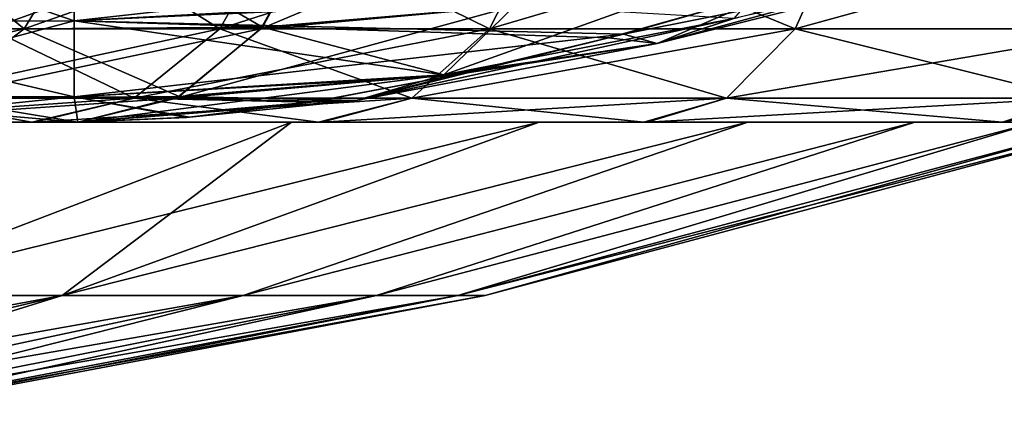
# Model space of a CAD drawing. Header units: millimetres. Extents: x -44.7 to 52.5, y -25.6 to 0.
# Tile 47 of 256: x -23.679 to -22.196, y -25.449 to -24.846. Entities that reach past the tile are written whole.
import ezdxf

# ---------------------------------------------------------------- set-up
doc = ezdxf.new("R2010")
doc.units = ezdxf.units.MM
doc.header["$LTSCALE"] = 65.185185
for name, color, linetype in [('17', 7, 'CONTINUOUS'), ('18', 7, 'CONTINUOUS'), ('2', 7, 'CONTINUOUS'), ('24', 7, 'CONTINUOUS'), ('25', 7, 'CONTINUOUS'), ('310', 7, 'CONTINUOUS'), ('311', 7, 'CONTINUOUS'), ('314', 7, 'CONTINUOUS'), ('315', 7, 'CONTINUOUS'), ('406', 7, 'CONTINUOUS'), ('407', 7, 'CONTINUOUS'), ('408', 7, 'CONTINUOUS'), ('409', 7, 'CONTINUOUS')]:
    doc.layers.add(name, color=color, linetype=linetype)

msp = doc.modelspace()

# ---------------------------------------------------------------- linework, layer by layer
at = {"layer": '17', "linetype": 'Continuous'}
for points in [[(-23.5975, -24.8476, -36.5802), (-23.5975, -24.6603, -37.0852), (-22.5232, -24.7974, -36.7392), (-23.5975, -24.8476, -36.5802)], [(-22.7925, -24.8731, -36.4888), (-23.5975, -24.8476, -36.5802), (-22.5232, -24.7974, -36.7392), (-22.7925, -24.8731, -36.4888)], [(-23.5975, -24.962, -36.0508), (-23.5975, -24.8476, -36.5802), (-23.0303, -24.9303, -36.2393), (-23.5975, -24.962, -36.0508)], [(-23.0303, -24.9303, -36.2393), (-23.5975, -24.8476, -36.5802), (-22.7925, -24.8731, -36.4888), (-23.0303, -24.9303, -36.2393)], [(-23.2404, -24.9697, -35.9937), (-23.5975, -24.962, -36.0508), (-23.0303, -24.9303, -36.2393), (-23.2404, -24.9697, -35.9937)], [(-23.5918, -25, -35.5153), (-23.5975, -24.962, -36.0508), (-23.4281, -24.9927, -35.7502), (-23.5918, -25, -35.5153)], [(-23.4281, -24.9927, -35.7502), (-23.5975, -24.962, -36.0508), (-23.2404, -24.9697, -35.9937), (-23.4281, -24.9927, -35.7502)]]:
    msp.add_3dface(points, dxfattribs=at)
at = {"layer": '18', "linetype": 'Continuous'}
for points in [[(-24.085, -24.8478, -36.5536), (-24.1389, -24.6603, -37.0563), (-23.5975, -24.8476, -36.5802), (-24.085, -24.8478, -36.5536)], [(-23.5975, -24.8476, -36.5802), (-24.1389, -24.6603, -37.0563), (-23.5975, -24.6603, -37.0852), (-23.5975, -24.8476, -36.5802)], [(-23.5975, -24.962, -36.0508), (-24.085, -24.8478, -36.5536), (-23.5975, -24.8476, -36.5802), (-23.5975, -24.962, -36.0508)], [(-24.0289, -24.9617, -36.0296), (-24.085, -24.8478, -36.5536), (-23.5975, -24.962, -36.0508), (-24.0289, -24.9617, -36.0296)], [(-23.5918, -25, -35.5153), (-23.9711, -25, -35.4949), (-24.0289, -24.9617, -36.0296), (-23.5918, -25, -35.5153)], [(-23.5918, -25, -35.5153), (-24.0289, -24.9617, -36.0296), (-23.5975, -24.962, -36.0508), (-23.5918, -25, -35.5153)]]:
    msp.add_3dface(points, dxfattribs=at)
at = {"layer": '2', "linetype": 'Continuous'}
for points in [[(-24.0287, -25, -29.1448), (-23.6614, -25, -28.5779), (-23.6935, -25, -27.2679), (-24.0287, -25, -29.1448)], [(-23.6572, -25, 28.5723), (-24.0253, -25, 29.1388), (-23.6935, -25, 27.2679), (-23.6572, -25, 28.5723)], [(-23.5918, -25, -35.5153), (-23.9695, -25, -34.9576), (-23.9711, -25, -35.4949), (-23.5918, -25, -35.5153)], [(-23.5918, -25, 35.5153), (-23.9685, -25, 35.4952), (-23.9711, -25, 34.9546), (-23.5918, -25, 35.5153)], [(-23.6935, -25, -27.2679), (-23.6614, -25, -28.5779), (-23.2701, -25, -26.9236), (-23.6935, -25, -27.2679)], [(-23.2701, -25, 26.9236), (-23.6572, -25, 28.5723), (-23.6935, -25, 27.2679), (-23.2701, -25, 26.9236)], [(-23.2701, -25, 21.0764), (-23.6935, -25, 20.7321), (-23.2701, -25, -21.0764), (-23.2701, -25, 21.0764)], [(-23.2701, -25, -21.0764), (-23.6935, -25, 20.7321), (-23.6935, -25, -20.7321), (-23.2701, -25, -21.0764)], [(-23.6614, -25, -28.5779), (-23.2292, -25, -28.056), (-23.2701, -25, -26.9236), (-23.6614, -25, -28.5779)], [(-23.2244, -25, 28.0509), (-23.6572, -25, 28.5723), (-23.2701, -25, 26.9236), (-23.2244, -25, 28.0509)], [(-23.2701, -25, -26.9236), (-23.2292, -25, -28.056), (-22.8969, -25, -26.5238), (-23.2701, -25, -26.9236)], [(-22.8969, -25, 26.5238), (-23.2244, -25, 28.0509), (-23.2701, -25, 26.9236), (-22.8969, -25, 26.5238)], [(-22.8969, -25, 21.4762), (-23.2701, -25, 21.0764), (-22.8969, -25, -21.4762), (-22.8969, -25, 21.4762)], [(-22.8969, -25, -21.4762), (-23.2701, -25, 21.0764), (-23.2701, -25, -21.0764), (-22.8969, -25, -21.4762)], [(-23.2292, -25, -28.056), (-22.7395, -25, -27.5892), (-22.8969, -25, -26.5238), (-23.2292, -25, -28.056)], [(-22.7341, -25, 27.5847), (-23.2244, -25, 28.0509), (-22.8969, -25, 26.5238), (-22.7341, -25, 27.5847)], [(-22.8969, -25, -26.5238), (-22.7395, -25, -27.5892), (-22.5826, -25, -26.0785), (-22.8969, -25, -26.5238)], [(-22.5826, -25, 26.0785), (-22.7341, -25, 27.5847), (-22.8969, -25, 26.5238), (-22.5826, -25, 26.0785)], [(-22.5826, -25, 21.9215), (-22.8969, -25, 21.4762), (-22.5826, -25, -21.9215), (-22.5826, -25, 21.9215)], [(-22.5826, -25, -21.9215), (-22.8969, -25, 21.4762), (-22.8969, -25, -21.4762), (-22.5826, -25, -21.9215)], [(-22.7395, -25, -27.5892), (-22.1992, -25, -27.1827), (-22.5826, -25, -26.0785), (-22.7395, -25, -27.5892)], [(-22.1934, -25, 27.1789), (-22.7341, -25, 27.5847), (-22.3313, -25, 25.5938), (-22.1934, -25, 27.1789)], [(-22.3313, -25, 25.5938), (-22.7341, -25, 27.5847), (-22.5826, -25, 26.0785), (-22.3313, -25, 25.5938)], [(-22.5826, -25, -26.0785), (-22.1992, -25, -27.1827), (-22.3313, -25, -25.5938), (-22.5826, -25, -26.0785)], [(-22.3313, -25, 22.4062), (-22.5826, -25, 21.9215), (-22.3313, -25, -22.4062), (-22.3313, -25, 22.4062)], [(-22.3313, -25, -22.4062), (-22.5826, -25, 21.9215), (-22.5826, -25, -21.9215), (-22.3313, -25, -22.4062)], [(-22.3313, -25, -25.5938), (-22.1992, -25, -27.1827), (-22.1483, -25, -25.0787), (-22.3313, -25, -25.5938)], [(-22.1483, -25, 25.0787), (-22.1934, -25, 27.1789), (-22.3313, -25, 25.5938), (-22.1483, -25, 25.0787)], [(-22.1483, -25, 22.9213), (-22.3313, -25, 22.4062), (-22.1483, -25, -22.9213), (-22.1483, -25, 22.9213)], [(-22.1483, -25, -22.9213), (-22.3313, -25, 22.4062), (-22.3313, -25, -22.4062), (-22.1483, -25, -22.9213)], [(-22.1992, -25, -27.1827), (-21.6133, -25, -26.8415), (-22.1483, -25, -25.0787), (-22.1992, -25, -27.1827)]]:
    msp.add_3dface(points, dxfattribs=at)
at = {"layer": '24', "linetype": 'Continuous'}
for points in [[(-24.0816, -24.8478, 36.554), (-23.5975, -24.6603, 37.0852), (-24.1351, -24.6603, 37.0567), (-24.0816, -24.8478, 36.554)], [(-23.5975, -24.8476, 36.5802), (-23.5975, -24.6603, 37.0852), (-24.0816, -24.8478, 36.554), (-23.5975, -24.8476, 36.5802)], [(-24.0259, -24.9617, 36.0299), (-23.5975, -24.8476, 36.5802), (-24.0816, -24.8478, 36.554), (-24.0259, -24.9617, 36.0299)], [(-23.5975, -24.962, 36.0508), (-23.5975, -24.8476, 36.5802), (-24.0259, -24.9617, 36.0299), (-23.5975, -24.962, 36.0508)], [(-23.9685, -25, 35.4952), (-23.5975, -24.962, 36.0508), (-24.0259, -24.9617, 36.0299), (-23.9685, -25, 35.4952)], [(-23.9685, -25, 35.4952), (-23.5918, -25, 35.5153), (-23.5975, -24.962, 36.0508), (-23.9685, -25, 35.4952)]]:
    msp.add_3dface(points, dxfattribs=at)
at = {"layer": '25', "linetype": 'Continuous'}
for points in [[(-23.5975, -24.6603, 37.0852), (-23.5975, -24.8476, 36.5802), (-22.1787, -24.6904, 37.0173), (-23.5975, -24.6603, 37.0852)], [(-22.1787, -24.6904, 37.0173), (-23.5975, -24.8476, 36.5802), (-22.4924, -24.7881, 36.766), (-22.1787, -24.6904, 37.0173)], [(-22.4924, -24.7881, 36.766), (-23.5975, -24.8476, 36.5802), (-22.7701, -24.8672, 36.5108), (-22.4924, -24.7881, 36.766)], [(-23.5975, -24.8476, 36.5802), (-23.5975, -24.962, 36.0508), (-22.7701, -24.8672, 36.5108), (-23.5975, -24.8476, 36.5802)], [(-22.7701, -24.8672, 36.5108), (-23.5975, -24.962, 36.0508), (-23.015, -24.927, 36.2562), (-22.7701, -24.8672, 36.5108)], [(-23.015, -24.927, 36.2562), (-23.5975, -24.962, 36.0508), (-23.2311, -24.9682, 36.0052), (-23.015, -24.927, 36.2562)], [(-23.5975, -24.962, 36.0508), (-23.5918, -25, 35.5153), (-23.4239, -24.9923, 35.756), (-23.5975, -24.962, 36.0508)], [(-23.2311, -24.9682, 36.0052), (-23.5975, -24.962, 36.0508), (-23.4239, -24.9923, 35.756), (-23.2311, -24.9682, 36.0052)]]:
    msp.add_3dface(points, dxfattribs=at)
at = {"layer": '310', "linetype": 'Continuous'}
for points in [[(-23.6935, -25, 20.7321), (-23.2701, -25, 21.0764), (-23.9536, -25.261, 21.777), (-23.6935, -25, 20.7321)], [(-23.2701, -25, 21.0764), (-22.8969, -25, 21.4762), (-23.9536, -25.261, 21.777), (-23.2701, -25, 21.0764)], [(-23.9536, -25.261, 21.777), (-22.8969, -25, 21.4762), (-23.6156, -25.261, 22.1441), (-23.9536, -25.261, 21.777)], [(-22.8969, -25, 21.4762), (-22.5826, -25, 21.9215), (-23.6156, -25.261, 22.1441), (-22.8969, -25, 21.4762)], [(-23.6156, -25.261, 22.1441), (-22.5826, -25, 21.9215), (-23.3426, -25.261, 22.5619), (-23.6156, -25.261, 22.1441)], [(-22.5826, -25, 21.9215), (-22.3313, -25, 22.4062), (-23.3426, -25.261, 22.5619), (-22.5826, -25, 21.9215)], [(-23.3426, -25.261, 22.5619), (-22.3313, -25, 22.4062), (-23.1422, -25.261, 23.0189), (-23.3426, -25.261, 22.5619)], [(-22.3313, -25, 22.4062), (-22.1483, -25, 22.9213), (-23.1422, -25.261, 23.0189), (-22.3313, -25, 22.4062)], [(-23.1422, -25.261, 23.0189), (-22.1483, -25, 22.9213), (-23.0197, -25.261, 23.5027), (-23.1422, -25.261, 23.0189)], [(-22.0376, -25, 23.4535), (-22, -25, 24), (-23.0197, -25.261, 23.5027), (-22.0376, -25, 23.4535)], [(-23.0197, -25.261, 23.5027), (-22, -25, 24), (-22.9785, -25.261, 24), (-23.0197, -25.261, 23.5027)], [(-22.1483, -25, 22.9213), (-22.0376, -25, 23.4535), (-23.0197, -25.261, 23.5027), (-22.1483, -25, 22.9213)], [(-23.9536, -25.261, 21.777), (-23.6156, -25.261, 22.1441), (-24.6296, -25.449, 22.5114), (-23.9536, -25.261, 21.777)], [(-23.6156, -25.261, 22.1441), (-24.4033, -25.449, 22.7572), (-24.6296, -25.449, 22.5114), (-23.6156, -25.261, 22.1441)], [(-23.6156, -25.261, 22.1441), (-23.3426, -25.261, 22.5619), (-24.4033, -25.449, 22.7572), (-23.6156, -25.261, 22.1441)], [(-23.3426, -25.261, 22.5619), (-24.2205, -25.449, 23.037), (-24.4033, -25.449, 22.7572), (-23.3426, -25.261, 22.5619)], [(-23.3426, -25.261, 22.5619), (-23.1422, -25.261, 23.0189), (-24.2205, -25.449, 23.037), (-23.3426, -25.261, 22.5619)], [(-23.1422, -25.261, 23.0189), (-24.0863, -25.449, 23.343), (-24.2205, -25.449, 23.037), (-23.1422, -25.261, 23.0189)], [(-23.1422, -25.261, 23.0189), (-23.0197, -25.261, 23.5027), (-24.0863, -25.449, 23.343), (-23.1422, -25.261, 23.0189)], [(-23.0197, -25.261, 23.5027), (-24.0042, -25.449, 23.667), (-24.0863, -25.449, 23.343), (-23.0197, -25.261, 23.5027)], [(-23.0197, -25.261, 23.5027), (-22.9785, -25.261, 24), (-24.0042, -25.449, 23.667), (-23.0197, -25.261, 23.5027)], [(-22.9785, -25.261, 24), (-23.9766, -25.449, 24), (-24.0042, -25.449, 23.667), (-22.9785, -25.261, 24)]]:
    msp.add_3dface(points, dxfattribs=at)
at = {"layer": '311', "linetype": 'Continuous'}
for points in [[(-23.2701, -25, 26.9236), (-23.6935, -25, 27.2679), (-23.9536, -25.261, 26.223), (-23.2701, -25, 26.9236)], [(-23.6156, -25.261, 25.8559), (-23.2701, -25, 26.9236), (-23.9536, -25.261, 26.223), (-23.6156, -25.261, 25.8559)], [(-22.5826, -25, 26.0785), (-22.8969, -25, 26.5238), (-23.6156, -25.261, 25.8559), (-22.5826, -25, 26.0785)], [(-23.3426, -25.261, 25.4381), (-22.5826, -25, 26.0785), (-23.6156, -25.261, 25.8559), (-23.3426, -25.261, 25.4381)], [(-22.8969, -25, 26.5238), (-23.2701, -25, 26.9236), (-23.6156, -25.261, 25.8559), (-22.8969, -25, 26.5238)], [(-22.3313, -25, 25.5938), (-22.5826, -25, 26.0785), (-23.3426, -25.261, 25.4381), (-22.3313, -25, 25.5938)], [(-23.1422, -25.261, 24.9811), (-22.3313, -25, 25.5938), (-23.3426, -25.261, 25.4381), (-23.1422, -25.261, 24.9811)], [(-22.1483, -25, 25.0787), (-22.3313, -25, 25.5938), (-23.1422, -25.261, 24.9811), (-22.1483, -25, 25.0787)], [(-23.0197, -25.261, 24.4973), (-22.1483, -25, 25.0787), (-23.1422, -25.261, 24.9811), (-23.0197, -25.261, 24.4973)], [(-22.0376, -25, 24.5465), (-22.1483, -25, 25.0787), (-23.0197, -25.261, 24.4973), (-22.0376, -25, 24.5465)], [(-22.9785, -25.261, 24), (-22.0376, -25, 24.5465), (-23.0197, -25.261, 24.4973), (-22.9785, -25.261, 24)], [(-22, -25, 24), (-22.0376, -25, 24.5465), (-22.9785, -25.261, 24), (-22, -25, 24)], [(-23.6156, -25.261, 25.8559), (-23.9536, -25.261, 26.223), (-24.4033, -25.449, 25.2428), (-23.6156, -25.261, 25.8559)], [(-23.6156, -25.261, 25.8559), (-24.4033, -25.449, 25.2428), (-24.2205, -25.449, 24.963), (-23.6156, -25.261, 25.8559)], [(-23.3426, -25.261, 25.4381), (-23.6156, -25.261, 25.8559), (-24.2205, -25.449, 24.963), (-23.3426, -25.261, 25.4381)], [(-23.3426, -25.261, 25.4381), (-24.2205, -25.449, 24.963), (-24.0863, -25.449, 24.657), (-23.3426, -25.261, 25.4381)], [(-23.1422, -25.261, 24.9811), (-23.3426, -25.261, 25.4381), (-24.0863, -25.449, 24.657), (-23.1422, -25.261, 24.9811)], [(-23.1422, -25.261, 24.9811), (-24.0863, -25.449, 24.657), (-24.0042, -25.449, 24.333), (-23.1422, -25.261, 24.9811)], [(-23.9766, -25.449, 24), (-23.0197, -25.261, 24.4973), (-24.0042, -25.449, 24.333), (-23.9766, -25.449, 24)], [(-23.0197, -25.261, 24.4973), (-23.1422, -25.261, 24.9811), (-24.0042, -25.449, 24.333), (-23.0197, -25.261, 24.4973)], [(-23.9766, -25.449, 24), (-22.9785, -25.261, 24), (-23.0197, -25.261, 24.4973), (-23.9766, -25.449, 24)]]:
    msp.add_3dface(points, dxfattribs=at)
at = {"layer": '314', "linetype": 'Continuous'}
for points in [[(-23.6935, -25, -27.2679), (-23.2701, -25, -26.9236), (-23.9536, -25.261, -26.223), (-23.6935, -25, -27.2679)], [(-23.2701, -25, -26.9236), (-22.8969, -25, -26.5238), (-23.9536, -25.261, -26.223), (-23.2701, -25, -26.9236)], [(-23.9536, -25.261, -26.223), (-22.8969, -25, -26.5238), (-23.6156, -25.261, -25.8559), (-23.9536, -25.261, -26.223)], [(-22.8969, -25, -26.5238), (-22.5826, -25, -26.0785), (-23.6156, -25.261, -25.8559), (-22.8969, -25, -26.5238)], [(-23.6156, -25.261, -25.8559), (-22.5826, -25, -26.0785), (-23.3426, -25.261, -25.4381), (-23.6156, -25.261, -25.8559)], [(-22.5826, -25, -26.0785), (-22.3313, -25, -25.5938), (-23.3426, -25.261, -25.4381), (-22.5826, -25, -26.0785)], [(-23.3426, -25.261, -25.4381), (-22.3313, -25, -25.5938), (-23.1422, -25.261, -24.9811), (-23.3426, -25.261, -25.4381)], [(-22.3313, -25, -25.5938), (-22.1483, -25, -25.0787), (-23.1422, -25.261, -24.9811), (-22.3313, -25, -25.5938)], [(-23.1422, -25.261, -24.9811), (-22.1483, -25, -25.0787), (-23.0197, -25.261, -24.4973), (-23.1422, -25.261, -24.9811)], [(-22.0376, -25, -24.5465), (-22, -25, -24), (-23.0197, -25.261, -24.4973), (-22.0376, -25, -24.5465)], [(-23.0197, -25.261, -24.4973), (-22, -25, -24), (-22.9785, -25.261, -24), (-23.0197, -25.261, -24.4973)], [(-22.1483, -25, -25.0787), (-22.0376, -25, -24.5465), (-23.0197, -25.261, -24.4973), (-22.1483, -25, -25.0787)], [(-23.9536, -25.261, -26.223), (-23.6156, -25.261, -25.8559), (-24.6296, -25.449, -25.4886), (-23.9536, -25.261, -26.223)], [(-23.6156, -25.261, -25.8559), (-24.4033, -25.449, -25.2428), (-24.6296, -25.449, -25.4886), (-23.6156, -25.261, -25.8559)], [(-23.6156, -25.261, -25.8559), (-23.3426, -25.261, -25.4381), (-24.4033, -25.449, -25.2428), (-23.6156, -25.261, -25.8559)], [(-23.3426, -25.261, -25.4381), (-24.2205, -25.449, -24.963), (-24.4033, -25.449, -25.2428), (-23.3426, -25.261, -25.4381)], [(-23.3426, -25.261, -25.4381), (-23.1422, -25.261, -24.9811), (-24.2205, -25.449, -24.963), (-23.3426, -25.261, -25.4381)], [(-23.1422, -25.261, -24.9811), (-24.0863, -25.449, -24.657), (-24.2205, -25.449, -24.963), (-23.1422, -25.261, -24.9811)], [(-23.1422, -25.261, -24.9811), (-23.0197, -25.261, -24.4973), (-24.0863, -25.449, -24.657), (-23.1422, -25.261, -24.9811)], [(-23.0197, -25.261, -24.4973), (-24.0042, -25.449, -24.333), (-24.0863, -25.449, -24.657), (-23.0197, -25.261, -24.4973)], [(-23.0197, -25.261, -24.4973), (-22.9785, -25.261, -24), (-24.0042, -25.449, -24.333), (-23.0197, -25.261, -24.4973)], [(-22.9785, -25.261, -24), (-23.9766, -25.449, -24), (-24.0042, -25.449, -24.333), (-22.9785, -25.261, -24)]]:
    msp.add_3dface(points, dxfattribs=at)
at = {"layer": '315', "linetype": 'Continuous'}
for points in [[(-23.2701, -25, -21.0764), (-23.6935, -25, -20.7321), (-23.9536, -25.261, -21.777), (-23.2701, -25, -21.0764)], [(-23.6156, -25.261, -22.1441), (-23.2701, -25, -21.0764), (-23.9536, -25.261, -21.777), (-23.6156, -25.261, -22.1441)], [(-22.5826, -25, -21.9215), (-22.8969, -25, -21.4762), (-23.6156, -25.261, -22.1441), (-22.5826, -25, -21.9215)], [(-23.3426, -25.261, -22.5619), (-22.5826, -25, -21.9215), (-23.6156, -25.261, -22.1441), (-23.3426, -25.261, -22.5619)], [(-22.8969, -25, -21.4762), (-23.2701, -25, -21.0764), (-23.6156, -25.261, -22.1441), (-22.8969, -25, -21.4762)], [(-22.3313, -25, -22.4062), (-22.5826, -25, -21.9215), (-23.3426, -25.261, -22.5619), (-22.3313, -25, -22.4062)], [(-23.1422, -25.261, -23.0189), (-22.3313, -25, -22.4062), (-23.3426, -25.261, -22.5619), (-23.1422, -25.261, -23.0189)], [(-22.1483, -25, -22.9213), (-22.3313, -25, -22.4062), (-23.1422, -25.261, -23.0189), (-22.1483, -25, -22.9213)], [(-23.0197, -25.261, -23.5027), (-22.1483, -25, -22.9213), (-23.1422, -25.261, -23.0189), (-23.0197, -25.261, -23.5027)], [(-22.0376, -25, -23.4535), (-22.1483, -25, -22.9213), (-23.0197, -25.261, -23.5027), (-22.0376, -25, -23.4535)], [(-22.9785, -25.261, -24), (-22.0376, -25, -23.4535), (-23.0197, -25.261, -23.5027), (-22.9785, -25.261, -24)], [(-22, -25, -24), (-22.0376, -25, -23.4535), (-22.9785, -25.261, -24), (-22, -25, -24)], [(-23.6156, -25.261, -22.1441), (-23.9536, -25.261, -21.777), (-24.4033, -25.449, -22.7572), (-23.6156, -25.261, -22.1441)], [(-23.6156, -25.261, -22.1441), (-24.4033, -25.449, -22.7572), (-24.2205, -25.449, -23.037), (-23.6156, -25.261, -22.1441)], [(-23.3426, -25.261, -22.5619), (-23.6156, -25.261, -22.1441), (-24.2205, -25.449, -23.037), (-23.3426, -25.261, -22.5619)], [(-23.3426, -25.261, -22.5619), (-24.2205, -25.449, -23.037), (-24.0863, -25.449, -23.343), (-23.3426, -25.261, -22.5619)], [(-23.1422, -25.261, -23.0189), (-23.3426, -25.261, -22.5619), (-24.0863, -25.449, -23.343), (-23.1422, -25.261, -23.0189)], [(-23.1422, -25.261, -23.0189), (-24.0863, -25.449, -23.343), (-24.0042, -25.449, -23.667), (-23.1422, -25.261, -23.0189)], [(-23.9766, -25.449, -24), (-23.0197, -25.261, -23.5027), (-24.0042, -25.449, -23.667), (-23.9766, -25.449, -24)], [(-23.0197, -25.261, -23.5027), (-23.1422, -25.261, -23.0189), (-24.0042, -25.449, -23.667), (-23.0197, -25.261, -23.5027)], [(-23.9766, -25.449, -24), (-22.9785, -25.261, -24), (-23.0197, -25.261, -23.5027), (-23.9766, -25.449, -24)]]:
    msp.add_3dface(points, dxfattribs=at)
at = {"layer": '406', "linetype": 'Continuous'}
for points in [[(-23.6725, -24.8595, 34.777), (-23.9648, -24.8595, 34.2123), (-23.5784, -24.703, 34.721), (-23.6725, -24.8595, 34.777)], [(-23.5784, -24.703, 34.721), (-23.9648, -24.8595, 34.2123), (-23.8648, -24.703, 34.1677), (-23.5784, -24.703, 34.721)], [(-23.905, -24.703, 29.9249), (-23.7243, -24.8595, 29.3121), (-23.6291, -24.703, 29.3662), (-23.905, -24.703, 29.9249)], [(-23.7243, -24.8595, 29.3121), (-23.378, -24.8595, 28.7788), (-23.6291, -24.703, 29.3662), (-23.7243, -24.8595, 29.3121)], [(-23.3162, -24.8595, 35.3037), (-23.6725, -24.8595, 34.777), (-23.2292, -24.703, 35.2371), (-23.3162, -24.8595, 35.3037)], [(-23.2292, -24.703, 35.2371), (-23.6725, -24.8595, 34.777), (-23.5784, -24.703, 34.721), (-23.2292, -24.703, 35.2371)], [(-23.6291, -24.703, 29.3662), (-23.378, -24.8595, 28.7788), (-23.2898, -24.703, 28.8436), (-23.6291, -24.703, 29.3662)], [(-23.378, -24.8595, 28.7788), (-22.9718, -24.8595, 28.2895), (-23.2898, -24.703, 28.8436), (-23.378, -24.8595, 28.7788)], [(-23.2898, -24.703, 28.8436), (-22.9718, -24.8595, 28.2895), (-22.8918, -24.703, 28.3642), (-23.2898, -24.703, 28.8436)], [(-22.9718, -24.8595, 28.2895), (-22.5113, -24.8595, 27.851), (-22.8918, -24.703, 28.3642), (-22.9718, -24.8595, 28.2895)], [(-22.8918, -24.703, 28.3642), (-22.5113, -24.8595, 27.851), (-22.4406, -24.703, 27.9346), (-22.8918, -24.703, 28.3642)], [(-22.5113, -24.8595, 27.851), (-22.0027, -24.8595, 27.4693), (-22.4406, -24.703, 27.9346), (-22.5113, -24.8595, 27.851)], [(-22.4406, -24.703, 27.9346), (-22.0027, -24.8595, 27.4693), (-21.9422, -24.703, 27.5606), (-22.4406, -24.703, 27.9346)], [(-23.8101, -24.9636, 34.8588), (-24.1111, -24.9636, 34.2774), (-23.6725, -24.8595, 34.777), (-23.8101, -24.9636, 34.8588)], [(-23.6725, -24.8595, 34.777), (-24.1111, -24.9636, 34.2774), (-23.9648, -24.8595, 34.2123), (-23.6725, -24.8595, 34.777)], [(-23.8635, -24.9636, 29.2329), (-23.507, -24.9636, 28.6838), (-23.7243, -24.8595, 29.3121), (-23.8635, -24.9636, 29.2329)], [(-23.4433, -24.9636, 35.401), (-23.8101, -24.9636, 34.8588), (-23.3162, -24.8595, 35.3037), (-23.4433, -24.9636, 35.401)], [(-23.3162, -24.8595, 35.3037), (-23.8101, -24.9636, 34.8588), (-23.6725, -24.8595, 34.777), (-23.3162, -24.8595, 35.3037)], [(-23.7243, -24.8595, 29.3121), (-23.507, -24.9636, 28.6838), (-23.378, -24.8595, 28.7788), (-23.7243, -24.8595, 29.3121)], [(-23.507, -24.9636, 28.6838), (-23.0889, -24.9636, 28.1802), (-23.378, -24.8595, 28.7788), (-23.507, -24.9636, 28.6838)], [(-23.378, -24.8595, 28.7788), (-23.0889, -24.9636, 28.1802), (-22.9718, -24.8595, 28.2895), (-23.378, -24.8595, 28.7788)], [(-23.0889, -24.9636, 28.1802), (-22.6148, -24.9636, 27.7288), (-22.9718, -24.8595, 28.2895), (-23.0889, -24.9636, 28.1802)], [(-22.9718, -24.8595, 28.2895), (-22.6148, -24.9636, 27.7288), (-22.5113, -24.8595, 27.851), (-22.9718, -24.8595, 28.2895)], [(-22.6148, -24.9636, 27.7288), (-22.0912, -24.9636, 27.3358), (-22.5113, -24.8595, 27.851), (-22.6148, -24.9636, 27.7288)], [(-22.5113, -24.8595, 27.851), (-22.0912, -24.9636, 27.3358), (-22.0027, -24.8595, 27.4693), (-22.5113, -24.8595, 27.851)], [(-24.0253, -25, 29.1388), (-23.6572, -25, 28.5723), (-23.507, -24.9636, 28.6838), (-24.0253, -25, 29.1388)], [(-23.8635, -24.9636, 29.2329), (-24.0253, -25, 29.1388), (-23.507, -24.9636, 28.6838), (-23.8635, -24.9636, 29.2329)], [(-23.5918, -25, 35.5153), (-23.9711, -25, 34.9546), (-23.4433, -24.9636, 35.401), (-23.5918, -25, 35.5153)], [(-23.4433, -24.9636, 35.401), (-23.9711, -25, 34.9546), (-23.8101, -24.9636, 34.8588), (-23.4433, -24.9636, 35.401)], [(-23.6572, -25, 28.5723), (-23.2244, -25, 28.0509), (-23.0889, -24.9636, 28.1802), (-23.6572, -25, 28.5723)], [(-23.507, -24.9636, 28.6838), (-23.6572, -25, 28.5723), (-23.0889, -24.9636, 28.1802), (-23.507, -24.9636, 28.6838)], [(-23.2244, -25, 28.0509), (-22.7341, -25, 27.5847), (-22.6148, -24.9636, 27.7288), (-23.2244, -25, 28.0509)], [(-23.0889, -24.9636, 28.1802), (-23.2244, -25, 28.0509), (-22.6148, -24.9636, 27.7288), (-23.0889, -24.9636, 28.1802)], [(-22.7341, -25, 27.5847), (-22.1934, -25, 27.1789), (-22.0912, -24.9636, 27.3358), (-22.7341, -25, 27.5847)], [(-22.6148, -24.9636, 27.7288), (-22.7341, -25, 27.5847), (-22.0912, -24.9636, 27.3358), (-22.6148, -24.9636, 27.7288)]]:
    msp.add_3dface(points, dxfattribs=at)
at = {"layer": '407', "linetype": 'Continuous'}
for points in [[(-23.3162, -24.8595, 35.3037), (-23.2292, -24.703, 35.2371), (-22.8659, -24.6698, 35.6605), (-23.3162, -24.8595, 35.3037)], [(-22.9334, -24.8248, 35.7456), (-23.3162, -24.8595, 35.3037), (-22.8659, -24.6698, 35.6605), (-22.9334, -24.8248, 35.7456)], [(-22.2356, -24.7605, 36.775), (-22.7193, -24.8816, 36.4138), (-22.1369, -24.723, 36.6181), (-22.2356, -24.7605, 36.775)], [(-22.1369, -24.723, 36.6181), (-22.7193, -24.8816, 36.4138), (-22.6037, -24.8437, 36.2689), (-22.1369, -24.723, 36.6181)], [(-22.6037, -24.8437, 36.2689), (-23.0408, -24.9289, 35.8615), (-22.5146, -24.7406, 36.1375), (-22.6037, -24.8437, 36.2689)], [(-22.5146, -24.7406, 36.1375), (-23.0408, -24.9289, 35.8615), (-22.9334, -24.8248, 35.7456), (-22.5146, -24.7406, 36.1375)], [(-22.4924, -24.7881, 36.766), (-22.7701, -24.8672, 36.5108), (-22.2356, -24.7605, 36.775), (-22.4924, -24.7881, 36.766)], [(-22.2356, -24.7605, 36.775), (-22.7701, -24.8672, 36.5108), (-22.7193, -24.8816, 36.4138), (-22.2356, -24.7605, 36.775)], [(-23.4433, -24.9636, 35.401), (-23.3162, -24.8595, 35.3037), (-22.9334, -24.8248, 35.7456), (-23.4433, -24.9636, 35.401)], [(-23.0408, -24.9289, 35.8615), (-23.4433, -24.9636, 35.401), (-22.9334, -24.8248, 35.7456), (-23.0408, -24.9289, 35.8615)], [(-22.7193, -24.8816, 36.4138), (-23.1727, -24.9672, 35.9916), (-22.6037, -24.8437, 36.2689), (-22.7193, -24.8816, 36.4138)], [(-22.6037, -24.8437, 36.2689), (-23.1727, -24.9672, 35.9916), (-23.0408, -24.9289, 35.8615), (-22.6037, -24.8437, 36.2689)], [(-22.7701, -24.8672, 36.5108), (-23.015, -24.927, 36.2562), (-22.7193, -24.8816, 36.4138), (-22.7701, -24.8672, 36.5108)], [(-22.7193, -24.8816, 36.4138), (-23.015, -24.927, 36.2562), (-23.1727, -24.9672, 35.9916), (-22.7193, -24.8816, 36.4138)], [(-23.5918, -25, 35.5153), (-23.4433, -24.9636, 35.401), (-23.0408, -24.9289, 35.8615), (-23.5918, -25, 35.5153)], [(-23.1727, -24.9672, 35.9916), (-23.5918, -25, 35.5153), (-23.0408, -24.9289, 35.8615), (-23.1727, -24.9672, 35.9916)], [(-23.015, -24.927, 36.2562), (-23.2311, -24.9682, 36.0052), (-23.1727, -24.9672, 35.9916), (-23.015, -24.927, 36.2562)], [(-23.4239, -24.9923, 35.756), (-23.5918, -25, 35.5153), (-23.1727, -24.9672, 35.9916), (-23.4239, -24.9923, 35.756)], [(-23.2311, -24.9682, 36.0052), (-23.4239, -24.9923, 35.756), (-23.1727, -24.9672, 35.9916), (-23.2311, -24.9682, 36.0052)]]:
    msp.add_3dface(points, dxfattribs=at)
at = {"layer": '408', "linetype": 'Continuous'}
for points in [[(-23.7243, -24.8595, -29.3121), (-24.0058, -24.8595, -29.8823), (-23.6291, -24.703, -29.3662), (-23.7243, -24.8595, -29.3121)], [(-23.6291, -24.703, -29.3662), (-24.0058, -24.8595, -29.8823), (-23.905, -24.703, -29.9249), (-23.6291, -24.703, -29.3662)], [(-23.9648, -24.8595, -34.2123), (-23.6725, -24.8595, -34.777), (-23.8648, -24.703, -34.1677), (-23.9648, -24.8595, -34.2123)], [(-23.8648, -24.703, -34.1677), (-23.6725, -24.8595, -34.777), (-23.5784, -24.703, -34.721), (-23.8648, -24.703, -34.1677)], [(-23.378, -24.8595, -28.7788), (-23.7243, -24.8595, -29.3121), (-23.2898, -24.703, -28.8436), (-23.378, -24.8595, -28.7788)], [(-23.2898, -24.703, -28.8436), (-23.7243, -24.8595, -29.3121), (-23.6291, -24.703, -29.3662), (-23.2898, -24.703, -28.8436)], [(-23.6725, -24.8595, -34.777), (-23.3139, -24.8567, -35.3019), (-23.5784, -24.703, -34.721), (-23.6725, -24.8595, -34.777)], [(-23.2285, -24.701, -35.2366), (-23.5784, -24.703, -34.721), (-23.3139, -24.8567, -35.3019), (-23.2285, -24.701, -35.2366)], [(-22.9718, -24.8595, -28.2895), (-23.378, -24.8595, -28.7788), (-22.8918, -24.703, -28.3642), (-22.9718, -24.8595, -28.2895)], [(-22.8918, -24.703, -28.3642), (-23.378, -24.8595, -28.7788), (-23.2898, -24.703, -28.8436), (-22.8918, -24.703, -28.3642)], [(-22.5113, -24.8595, -27.851), (-22.9718, -24.8595, -28.2895), (-22.4406, -24.703, -27.9346), (-22.5113, -24.8595, -27.851)], [(-22.4406, -24.703, -27.9346), (-22.9718, -24.8595, -28.2895), (-22.8918, -24.703, -28.3642), (-22.4406, -24.703, -27.9346)], [(-22.0027, -24.8595, -27.4693), (-22.5113, -24.8595, -27.851), (-21.9422, -24.703, -27.5606), (-22.0027, -24.8595, -27.4693)], [(-21.9422, -24.703, -27.5606), (-22.5113, -24.8595, -27.851), (-22.4406, -24.703, -27.9346), (-21.9422, -24.703, -27.5606)], [(-23.3139, -24.8567, -35.3019), (-23.6725, -24.8595, -34.777), (-23.439, -24.9614, -35.3977), (-23.3139, -24.8567, -35.3019)], [(-23.9648, -24.8595, -34.2123), (-23.8101, -24.9636, -34.8588), (-23.6725, -24.8595, -34.777), (-23.9648, -24.8595, -34.2123)], [(-23.507, -24.9636, -28.6838), (-23.8635, -24.9636, -29.2329), (-23.378, -24.8595, -28.7788), (-23.507, -24.9636, -28.6838)], [(-23.378, -24.8595, -28.7788), (-23.8635, -24.9636, -29.2329), (-23.7243, -24.8595, -29.3121), (-23.378, -24.8595, -28.7788)], [(-23.8101, -24.9636, -34.8588), (-23.439, -24.9614, -35.3977), (-23.6725, -24.8595, -34.777), (-23.8101, -24.9636, -34.8588)], [(-23.0889, -24.9636, -28.1802), (-23.507, -24.9636, -28.6838), (-22.9718, -24.8595, -28.2895), (-23.0889, -24.9636, -28.1802)], [(-22.9718, -24.8595, -28.2895), (-23.507, -24.9636, -28.6838), (-23.378, -24.8595, -28.7788), (-22.9718, -24.8595, -28.2895)], [(-22.6148, -24.9636, -27.7288), (-23.0889, -24.9636, -28.1802), (-22.5113, -24.8595, -27.851), (-22.6148, -24.9636, -27.7288)], [(-22.5113, -24.8595, -27.851), (-23.0889, -24.9636, -28.1802), (-22.9718, -24.8595, -28.2895), (-22.5113, -24.8595, -27.851)], [(-22.0912, -24.9636, -27.3358), (-22.6148, -24.9636, -27.7288), (-22.0027, -24.8595, -27.4693), (-22.0912, -24.9636, -27.3358)], [(-22.0027, -24.8595, -27.4693), (-22.6148, -24.9636, -27.7288), (-22.5113, -24.8595, -27.851), (-22.0027, -24.8595, -27.4693)], [(-23.439, -24.9614, -35.3977), (-23.8101, -24.9636, -34.8588), (-23.5918, -25, -35.5153), (-23.439, -24.9614, -35.3977)], [(-23.6614, -25, -28.5779), (-24.0287, -25, -29.1448), (-23.8635, -24.9636, -29.2329), (-23.6614, -25, -28.5779)], [(-23.9695, -25, -34.9576), (-23.5918, -25, -35.5153), (-23.8101, -24.9636, -34.8588), (-23.9695, -25, -34.9576)], [(-23.507, -24.9636, -28.6838), (-23.6614, -25, -28.5779), (-23.8635, -24.9636, -29.2329), (-23.507, -24.9636, -28.6838)], [(-23.2292, -25, -28.056), (-23.6614, -25, -28.5779), (-23.507, -24.9636, -28.6838), (-23.2292, -25, -28.056)], [(-23.0889, -24.9636, -28.1802), (-23.2292, -25, -28.056), (-23.507, -24.9636, -28.6838), (-23.0889, -24.9636, -28.1802)], [(-22.7395, -25, -27.5892), (-23.2292, -25, -28.056), (-23.0889, -24.9636, -28.1802), (-22.7395, -25, -27.5892)], [(-22.6148, -24.9636, -27.7288), (-22.7395, -25, -27.5892), (-23.0889, -24.9636, -28.1802), (-22.6148, -24.9636, -27.7288)], [(-22.1992, -25, -27.1827), (-22.7395, -25, -27.5892), (-22.6148, -24.9636, -27.7288), (-22.1992, -25, -27.1827)], [(-22.0912, -24.9636, -27.3358), (-22.1992, -25, -27.1827), (-22.6148, -24.9636, -27.7288), (-22.0912, -24.9636, -27.3358)], [(-21.6133, -25, -26.8415), (-22.1992, -25, -27.1827), (-22.0912, -24.9636, -27.3358), (-21.6133, -25, -26.8415)]]:
    msp.add_3dface(points, dxfattribs=at)
at = {"layer": '409', "linetype": 'Continuous'}
for points in [[(-23.2285, -24.701, -35.2366), (-23.3139, -24.8567, -35.3019), (-22.9334, -24.8248, -35.7456), (-23.2285, -24.701, -35.2366)], [(-22.7193, -24.8816, -36.4137), (-22.5232, -24.7974, -36.7392), (-22.2356, -24.7605, -36.775), (-22.7193, -24.8816, -36.4137)], [(-22.7193, -24.8816, -36.4137), (-22.2356, -24.7605, -36.775), (-22.6037, -24.8437, -36.2688), (-22.7193, -24.8816, -36.4137)], [(-22.7925, -24.8731, -36.4888), (-22.5232, -24.7974, -36.7392), (-22.7193, -24.8816, -36.4137), (-22.7925, -24.8731, -36.4888)], [(-23.3139, -24.8567, -35.3019), (-23.0408, -24.9289, -35.8615), (-22.9334, -24.8248, -35.7456), (-23.3139, -24.8567, -35.3019)], [(-23.0408, -24.9289, -35.8615), (-22.6037, -24.8437, -36.2688), (-22.9334, -24.8248, -35.7456), (-23.0408, -24.9289, -35.8615)], [(-23.3139, -24.8567, -35.3019), (-23.439, -24.9614, -35.3977), (-23.0408, -24.9289, -35.8615), (-23.3139, -24.8567, -35.3019)], [(-23.0408, -24.9289, -35.8615), (-22.7193, -24.8816, -36.4137), (-22.6037, -24.8437, -36.2688), (-23.0408, -24.9289, -35.8615)], [(-23.0303, -24.9303, -36.2393), (-22.7925, -24.8731, -36.4888), (-23.1727, -24.9672, -35.9916), (-23.0303, -24.9303, -36.2393)], [(-23.1727, -24.9672, -35.9916), (-22.7925, -24.8731, -36.4888), (-22.7193, -24.8816, -36.4137), (-23.1727, -24.9672, -35.9916)], [(-23.1727, -24.9672, -35.9916), (-22.7193, -24.8816, -36.4137), (-23.0408, -24.9289, -35.8615), (-23.1727, -24.9672, -35.9916)], [(-23.439, -24.9614, -35.3977), (-23.1727, -24.9672, -35.9916), (-23.0408, -24.9289, -35.8615), (-23.439, -24.9614, -35.3977)], [(-23.2404, -24.9697, -35.9937), (-23.0303, -24.9303, -36.2393), (-23.1727, -24.9672, -35.9916), (-23.2404, -24.9697, -35.9937)], [(-23.439, -24.9614, -35.3977), (-23.5918, -25, -35.5153), (-23.1727, -24.9672, -35.9916), (-23.439, -24.9614, -35.3977)], [(-23.5918, -25, -35.5153), (-23.2404, -24.9697, -35.9937), (-23.1727, -24.9672, -35.9916), (-23.5918, -25, -35.5153)], [(-23.4281, -24.9927, -35.7502), (-23.2404, -24.9697, -35.9937), (-23.5918, -25, -35.5153), (-23.4281, -24.9927, -35.7502)]]:
    msp.add_3dface(points, dxfattribs=at)

doc.saveas('drawing.dxf')
